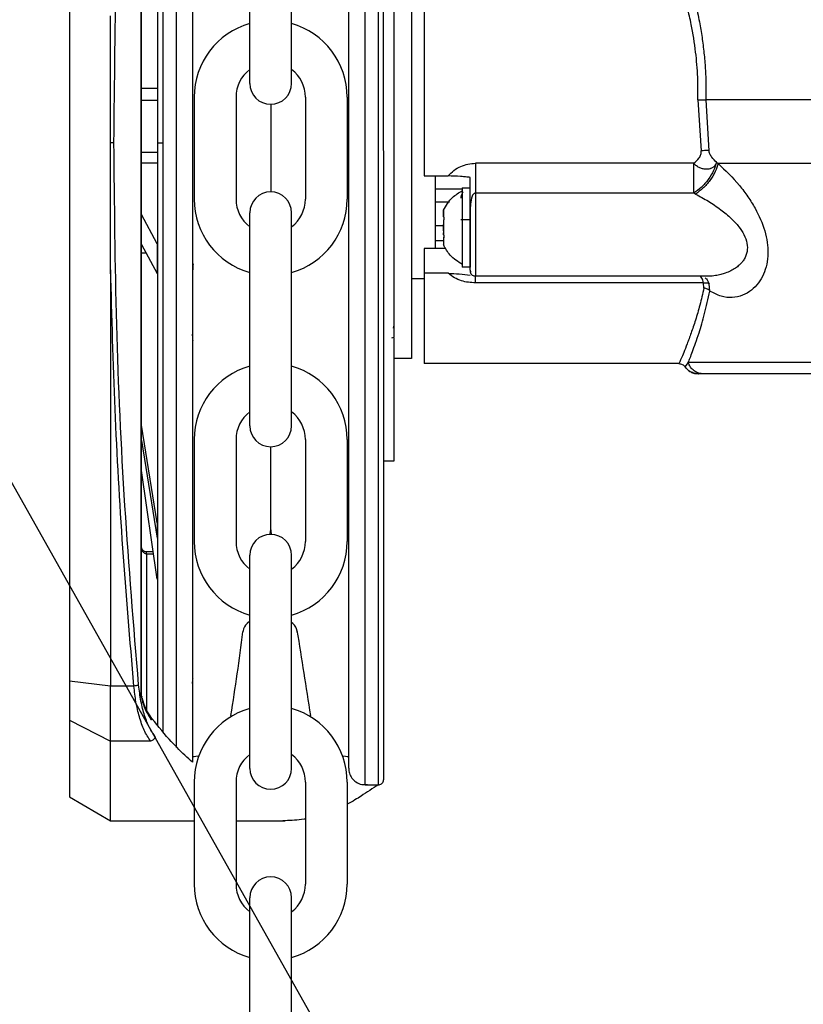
# Model space of a CAD drawing. Header units: inches. Extents: x 170 to 312, y 215 to 248.
# Tile 144 of 256: x 206.99 to 207.177, y 223.181 to 223.417. Entities that reach past the tile are written whole.
import ezdxf

# ---------------------------------------------------------------- set-up
doc = ezdxf.new("R2010")
doc.units = ezdxf.units.IN
doc.header["$LTSCALE"] = 0.25
doc.header["$MEASUREMENT"] = 0
doc.layers.add('ANNOTATIONS', color=1, linetype='Continuous')
doc.layers.add('STANDARD MOTOR RH', color=7, linetype='Continuous')
doc.styles.add('ROMANS', font='Romans', dxfattribs={"height": 0.09375})
doc.styles.get("Standard").update_dxf_attribs({"font": 'romans.shx'})
doc.dimstyles.get("Standard").update_dxf_attribs({"dimscale": 60, "dimtxt": 0.0833, "dimasz": 0.0833, "dimexe": 0.0833, "dimexo": 0.04, "dimgap": 0.09, "dimtad": 0, "dimtih": 1, "dimtoh": 1, "dimdec": 4, "dimzin": 1, "dimdsep": 46, "dimlunit": 4, "dimtxsty": 'Standard', "dimcen": 0.09, "dimclrt": 150, "dimadec": 4, "dimazin": 2, "dimtfac": 1, "dimtdec": 0, "dimtofl": 0, "dimtmove": 0, "dimatfit": 3, "dimfxl": 1, "dimtolj": 1, "dimtzin": 0, "dimlwd": -1, "dimlwe": -1, "dimarcsym": 1})

msp = doc.modelspace()

# ---------------------------------------------------------------- linework, layer by layer
at = {"layer": 'STANDARD MOTOR RH'}
for p, q in [((207.0723695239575, 223.3871812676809), (207.0723672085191, 223.5409729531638)), ((207.0755683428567, 223.3871813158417), (207.0755660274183, 223.5409730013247)), ((207.0270917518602, 223.532079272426), (207.0270939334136, 223.3871805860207)), ((207.0238929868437, 223.5285002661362), (207.0238951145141, 223.3871805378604)), ((207.0187057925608, 223.2552683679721), (207.0187018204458, 223.5190946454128)), ((207.01880359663, 223.2552683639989), (207.0187996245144, 223.5190946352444)), ((207.0015752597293, 223.5161279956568), (207.00157914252, 223.2582346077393)), ((207.044741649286, 223.4014228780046), (207.044741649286, 223.4524590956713)), ((207.054753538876, 223.4014228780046), (207.054753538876, 223.4524590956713)), ((207.0188014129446, 223.4003078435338), (207.0226646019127, 223.4003079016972)), ((207.031433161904, 223.3981262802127), (207.031433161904, 223.37370703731)), ((207.0414450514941, 223.3981262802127), (207.0414450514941, 223.37370703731)), ((207.0580501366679, 223.3981262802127), (207.0580501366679, 223.37370703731)), ((207.068062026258, 223.3981262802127), (207.068062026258, 223.37370703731)), ((207.1520318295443, 223.3975130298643), (207.1527957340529, 223.3852289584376)), ((207.0188014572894, 223.3973624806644), (207.0226646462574, 223.3973625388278)), ((207.049747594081, 223.3964169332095), (207.049747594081, 223.3754163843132)), ((207.1539532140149, 223.3974385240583), (207.1546690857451, 223.3852946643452)), ((207.0226647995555, 223.3871805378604), (207.0238951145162, 223.3871805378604)), ((207.0238951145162, 223.3871805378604), (207.0238972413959, 223.2459148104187)), ((207.0270939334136, 223.3871805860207), (207.027096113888, 223.2423551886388)), ((207.0723718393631, 223.2333942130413), (207.0723695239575, 223.3871812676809)), ((207.0755706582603, 223.2333942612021), (207.0755683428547, 223.3871813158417)), ((207.0226648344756, 223.3848611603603), (207.0188016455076, 223.3848611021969)), ((207.0226648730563, 223.3822986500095), (207.0188016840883, 223.3822985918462)), ((207.1510358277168, 223.3822622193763), (207.0987779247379, 223.3822622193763)), ((207.1564884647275, 223.3825391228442), (207.1568851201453, 223.3822311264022)), ((207.0864747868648, 223.379242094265), (207.0922495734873, 223.3792426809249)), ((207.0955791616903, 223.3763569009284), (207.0975475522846, 223.3763569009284)), ((207.0955791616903, 223.3763569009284), (207.0955791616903, 223.3574095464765)), ((207.089107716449, 223.3761580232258), (207.0955791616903, 223.3761586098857)), ((207.1510357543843, 223.3751143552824), (207.0987779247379, 223.3751137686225)), ((207.1514745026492, 223.3748920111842), (207.1510357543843, 223.3751143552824)), ((207.089107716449, 223.3730616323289), (207.0925509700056, 223.3730616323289)), ((207.0225933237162, 223.3629905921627), (207.0188018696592, 223.3699730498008)), ((207.044741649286, 223.3193742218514), (207.044741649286, 223.3704104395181)), ((207.054753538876, 223.3193742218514), (207.054753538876, 223.3704104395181)), ((207.0911500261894, 223.3694137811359), (207.0911500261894, 223.3711508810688)), ((207.0911500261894, 223.369333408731), (207.0911500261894, 223.3693474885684)), ((207.0911987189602, 223.3692829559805), (207.0911500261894, 223.3692829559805)), ((207.0955791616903, 223.3704627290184), (207.0955021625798, 223.3704627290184)), ((207.0975476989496, 223.3702339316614), (207.0975476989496, 223.3574095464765)), ((207.089107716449, 223.3673868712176), (207.0911500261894, 223.3673868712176)), ((207.0911500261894, 223.3686370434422), (207.0911500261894, 223.3681753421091)), ((207.0911500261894, 223.3661237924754), (207.0911500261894, 223.3676420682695)), ((207.0975476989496, 223.3687291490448), (207.0952592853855, 223.3687291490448)), ((207.0911500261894, 223.3651288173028), (207.0911500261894, 223.3655911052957)), ((207.0911500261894, 223.3646084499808), (207.0911500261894, 223.3626155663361)), ((207.0911500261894, 223.3646084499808), (207.0912132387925, 223.3646084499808)), ((207.0911500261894, 223.3644834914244), (207.0911956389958, 223.3644834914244)), ((207.018801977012, 223.3628427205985), (207.0225934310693, 223.35586026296)), ((207.0225933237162, 223.3629905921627), (207.0225934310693, 223.35586026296)), ((207.0911500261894, 223.3636961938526), (207.089107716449, 223.3636961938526)), ((207.0199342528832, 223.3607574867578), (207.0188020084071, 223.360757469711)), ((207.0916620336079, 223.3618564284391), (207.0864749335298, 223.3618564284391)), ((207.0975476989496, 223.3574095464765), (207.0955791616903, 223.3574095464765)), ((207.0114201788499, 223.35675839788), (207.0114216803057, 223.2570324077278)), ((207.0922495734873, 223.3559282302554), (207.0864749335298, 223.3559282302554)), ((207.0976351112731, 223.3563776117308), (207.0975476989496, 223.3566439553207)), ((207.09770463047, 223.3561652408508), (207.0976351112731, 223.3563776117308)), ((207.1540706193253, 223.3551954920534), (207.0987780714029, 223.3551954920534)), ((207.0864749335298, 223.3545800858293), (207.0834483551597, 223.3545800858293)), ((207.1534098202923, 223.3536343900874), (207.0987780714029, 223.3536338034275)), ((207.1534855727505, 223.3523765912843), (207.1534098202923, 223.3536343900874)), ((207.154916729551, 223.3516649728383), (207.1547170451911, 223.3534067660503)), ((207.0792653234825, 223.3434752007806), (207.0790783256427, 223.3427888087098)), ((207.0787389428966, 223.3404310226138), (207.0792653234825, 223.3406568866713)), ((207.0792608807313, 223.3404304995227), (207.0792604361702, 223.3109029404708)), ((207.0792653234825, 223.3404310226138), (207.0792653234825, 223.3406568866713)), ((207.0834485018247, 223.3355101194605), (207.0792653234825, 223.3355101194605)), ((207.147503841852, 223.3342804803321), (207.0864750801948, 223.3342798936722)), ((207.1497299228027, 223.3345403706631), (207.1489248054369, 223.3335319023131)), ((207.1522668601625, 223.3318552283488), (207.1515521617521, 223.3318839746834)), ((207.1521726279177, 223.3318200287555), (207.1522571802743, 223.3318200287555)), ((207.1528621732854, 223.3318634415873), (207.152189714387, 223.3318194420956)), ((207.1534290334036, 223.3318200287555), (207.1522657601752, 223.3318200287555)), ((207.0225943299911, 223.296154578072), (207.0188026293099, 223.3195173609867)), ((207.0188026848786, 223.3158265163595), (207.0225943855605, 223.292463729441)), ((207.031433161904, 223.3160776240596), (207.031433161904, 223.2916583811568)), ((207.0414450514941, 223.3160776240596), (207.0414450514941, 223.2916583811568)), ((207.0580501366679, 223.3160776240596), (207.0580501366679, 223.2916583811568)), ((207.068062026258, 223.3160776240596), (207.068062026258, 223.2916583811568)), ((207.0792604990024, 223.3150772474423), (207.0792604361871, 223.3109051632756)), ((207.049747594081, 223.2944572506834), (207.049747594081, 223.3143682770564)), ((207.0792604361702, 223.3109029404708), (207.0767998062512, 223.3109029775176)), ((207.0225945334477, 223.2826416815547), (207.0188027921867, 223.3086991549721)), ((207.0225943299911, 223.296154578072), (207.0225943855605, 223.292463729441)), ((207.0216447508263, 223.2891687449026), (207.0200334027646, 223.2891687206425)), ((207.0200334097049, 223.2887077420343), (207.0200334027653, 223.289168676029)), ((207.0200334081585, 223.2887077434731), (207.0217118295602, 223.2887077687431)), ((207.0200334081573, 223.2887077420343), (207.0200339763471, 223.2509684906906)), ((207.044741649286, 223.2373255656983), (207.044741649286, 223.288361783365)), ((207.054753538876, 223.2373255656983), (207.054753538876, 223.288361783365)), ((207.044741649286, 223.2725927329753), (207.0441161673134, 223.2720359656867)), ((207.0431308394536, 223.2702334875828), (207.0430962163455, 223.2700148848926)), ((207.0550837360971, 223.2719993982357), (207.054745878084, 223.2723001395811)), ((207.0561036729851, 223.2699783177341), (207.0560690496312, 223.2701969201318)), ((207.0114216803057, 223.2570324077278), (207.00157914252, 223.2582346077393)), ((207.00157914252, 223.2582346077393), (207.001579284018, 223.248836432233)), ((207.0170020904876, 223.2570326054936), (207.0114216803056, 223.2570324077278)), ((207.0114218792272, 223.2438201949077), (207.0114216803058, 223.2570324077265)), ((207.0188035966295, 223.2552683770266), (207.0187057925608, 223.2552683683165)), ((207.0188525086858, 223.2546011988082), (207.0188035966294, 223.2552683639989)), ((207.0188036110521, 223.2543104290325), (207.0189073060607, 223.2538171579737)), ((207.0189043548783, 223.2542307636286), (207.0188525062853, 223.254601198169)), ((207.001579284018, 223.248836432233), (207.0114218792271, 223.2438201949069)), ((207.001579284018, 223.248836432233), (207.0015795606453, 223.2304635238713)), ((207.020978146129, 223.2438202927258), (207.0114218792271, 223.2438201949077)), ((207.011422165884, 223.2247810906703), (207.0114218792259, 223.2438201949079)), ((207.0314562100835, 223.2401170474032), (207.0310331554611, 223.2401170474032)), ((207.0684347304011, 223.2401082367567), (207.0680389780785, 223.2401170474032)), ((207.031433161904, 223.2340289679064), (207.031433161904, 223.2096097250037)), ((207.0414450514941, 223.2340289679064), (207.0414450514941, 223.2096097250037)), ((207.0580501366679, 223.2340289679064), (207.0580501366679, 223.2096097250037)), ((207.068062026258, 223.2340289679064), (207.068062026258, 223.2096097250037)), ((207.0723718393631, 223.2333942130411), (207.0755706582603, 223.2333942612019)), ((207.0015795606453, 223.2304635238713), (207.011422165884, 223.2247810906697)), ((207.011422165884, 223.2247810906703), (207.031433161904, 223.2247813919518)), ((207.0414450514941, 223.2247815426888), (207.0531188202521, 223.2247817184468)), ((207.044741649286, 223.1552769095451), (207.044741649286, 223.2063131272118)), ((207.054753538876, 223.1552769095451), (207.054753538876, 223.2063131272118))]:
    msp.add_line(p, q, dxfattribs=at)
at = {"layer": 'STANDARD MOTOR RH', "flags": 128}
for points in [[(207.0834477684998, 223.4634629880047), (207.0834477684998, 223.4433898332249), (207.0834479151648, 223.4376910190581), (207.0834479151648, 223.4178355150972), (207.0834480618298, 223.4105961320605), (207.0834480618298, 223.3957671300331), (207.0834482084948, 223.3883775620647), (207.0834482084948, 223.3674983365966), (207.0834483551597, 223.3612826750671), (207.0834483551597, 223.3372348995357), (207.0834485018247, 223.335943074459), (207.0834485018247, 223.3355101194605)], [(207.3268844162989, 223.3974396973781), (207.2933044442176, 223.3974396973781), (207.2849185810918, 223.3974391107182), (207.183034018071, 223.3974391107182), (207.1749303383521, 223.3974385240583), (207.1539532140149, 223.3974385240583)], [(207.3269232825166, 223.3822322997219), (207.3026209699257, 223.3822322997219), (207.2949886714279, 223.382231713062), (207.2221680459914, 223.382231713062), (207.2127701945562, 223.3822311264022), (207.1568851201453, 223.3822311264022)], [(207.089107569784, 223.379050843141), (207.089107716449, 223.377033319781), (207.089107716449, 223.361857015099)], [(207.0987779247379, 223.3751137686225), (207.0987779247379, 223.3658486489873), (207.0987780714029, 223.362562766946), (207.0987780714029, 223.3551954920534)], [(207.0864749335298, 223.3618564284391), (207.0864749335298, 223.3387050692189), (207.0864750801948, 223.3363613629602), (207.0864750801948, 223.3342798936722)], [(207.3244760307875, 223.334540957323), (207.2980470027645, 223.334540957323), (207.2914987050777, 223.3345403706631), (207.2088823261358, 223.3345403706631), (207.2007287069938, 223.3345397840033), (207.1575750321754, 223.3345397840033), (207.1541351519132, 223.3345403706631), (207.1497297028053, 223.3345403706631)], [(207.0402132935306, 223.2500014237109), (207.0401464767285, 223.2496250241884)], [(207.0593438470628, 223.2496280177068), (207.0592819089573, 223.2500014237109)], [(207.0325219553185, 223.2402495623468), (207.0318336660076, 223.2401263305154), (207.0314562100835, 223.2401170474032)], [(207.0680389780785, 223.2401170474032), (207.0676419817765, 223.2401273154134), (207.0669744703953, 223.2402461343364)]]:
    msp.add_lwpolyline(points, dxfattribs=at)
at = {"layer": 'STANDARD MOTOR RH'}
for centre, radius, start, end in [((207.049747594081, 223.3981262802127), 0.01831443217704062, 105.8627163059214, 180), ((207.049747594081, 223.3981262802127), 0.01831443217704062, 7.016709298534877e-15, 74.13728369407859), ((207.049747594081, 223.3981262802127), 0.008302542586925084, 127.0808355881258, 180), ((207.049747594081, 223.3981262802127), 0.008302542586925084, 7.016709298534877e-15, 52.91916441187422), ((207.049747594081, 223.4014228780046), 0.005005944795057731, 180, 7.016709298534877e-15), ((207.049747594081, 223.3704104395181), 0.005005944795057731, 7.016709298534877e-15, 180), ((207.049747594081, 223.37370703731), 0.01831443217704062, 180, 254.1372836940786), ((207.049747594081, 223.37370703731), 0.008302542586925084, 180, 232.9191644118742), ((207.049747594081, 223.37370703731), 0.01831443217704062, 285.8627163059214, 7.016709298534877e-15), ((207.049747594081, 223.37370703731), 0.008302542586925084, 307.0808355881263, 7.016709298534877e-15), ((207.049747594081, 223.3160776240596), 0.01831443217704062, 105.8627163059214, 180), ((207.049747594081, 223.3160776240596), 0.01831443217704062, 7.016709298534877e-15, 74.13728369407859), ((207.049747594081, 223.3160776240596), 0.008302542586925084, 127.0808355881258, 180), ((207.049747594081, 223.3160776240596), 0.008302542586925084, 7.016709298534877e-15, 52.91916441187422), ((207.049747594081, 223.3193742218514), 0.005005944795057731, 180, 7.016709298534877e-15), ((207.0466951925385, 223.2944572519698), 0.003052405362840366, 339.0051765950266, 7.016709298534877e-15), ((207.0528000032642, 223.2944572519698), 0.003052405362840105, 180, 200.9948297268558), ((207.049747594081, 223.2916583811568), 0.01831443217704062, 180, 254.1372836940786), ((207.049747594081, 223.2916583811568), 0.008302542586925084, 180, 232.9191644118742), ((207.049747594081, 223.288361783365), 0.005005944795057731, 7.016709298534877e-15, 180), ((207.049747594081, 223.2916583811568), 0.01831443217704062, 285.8627163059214, 7.016709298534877e-15), ((207.049747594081, 223.2916583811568), 0.008302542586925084, 307.0808355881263, 7.016709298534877e-15), ((207.0461456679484, 223.269755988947), 0.003052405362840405, 131.6736509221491, 171.0000000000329), ((207.0530542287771, 223.269719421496), 0.003052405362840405, 8.999999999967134, 48.32634907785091), ((218.2813450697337, 225.0471679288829), 11.36505649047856, 188.9946829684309, 189.0984230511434), ((206.5378661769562, 223.3325784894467), 0.5090889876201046, 350.6650617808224, 352.94088966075), ((207.049747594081, 223.2340289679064), 0.01831443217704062, 105.8627163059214, 180), ((207.049747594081, 223.2340289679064), 0.01831443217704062, 7.016709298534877e-15, 74.13728369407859), ((207.049747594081, 223.2340289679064), 0.008302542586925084, 127.0808355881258, 180), ((207.049747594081, 223.2340289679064), 0.008302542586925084, 7.016709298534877e-15, 52.91916441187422), ((207.049747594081, 223.2373255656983), 0.005005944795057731, 180, 7.016709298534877e-15), ((207.049747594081, 223.2063131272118), 0.005005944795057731, 7.016709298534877e-15, 180), ((207.049747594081, 223.2096097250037), 0.01831443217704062, 180, 254.1372836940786), ((207.049747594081, 223.2096097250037), 0.008302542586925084, 180, 232.9191644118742), ((207.049747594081, 223.2096097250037), 0.01831443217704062, 285.8627163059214, 7.016709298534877e-15), ((207.049747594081, 223.2096097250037), 0.008302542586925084, 307.0808355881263, 7.016709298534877e-15)]:
    msp.add_arc(centre, radius, start, end, dxfattribs=at)
for points, knots in [([(207.0767986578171, 223.3871813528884), (207.0767985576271, 223.3938359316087), (207.0767983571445, 223.4071519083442), (207.0767980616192, 223.4267806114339), (207.0767977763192, 223.4457301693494), (207.0767975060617, 223.4636806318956), (207.0767972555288, 223.4803210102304), (207.0767970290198, 223.495365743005), (207.076796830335, 223.5085624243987), (207.0767966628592, 223.5196862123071), (207.0767965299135, 223.5285165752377), (207.07679643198, 223.5350213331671), (207.0767963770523, 223.5386700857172), (207.0767963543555, 223.5401768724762), (207.076796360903, 223.5397426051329), (207.0767963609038, 223.5397425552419)], [0, 0, 0, 0, 0.0833060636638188, 0.1666974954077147, 0.2499975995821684, 0.3333024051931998, 0.4166951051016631, 0.4999952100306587, 0.5833002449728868, 0.6666928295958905, 0.7499928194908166, 0.8332978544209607, 0.9166904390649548, 0.999990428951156, 1, 1, 1, 1]), ([(207.0684325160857, 223.3871812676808), (207.0684324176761, 223.3937175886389), (207.0684322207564, 223.4067969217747), (207.0684319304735, 223.4260774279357), (207.0684316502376, 223.4446906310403), (207.0684313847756, 223.4623225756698), (207.0684311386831, 223.4786680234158), (207.0684309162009, 223.4934452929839), (207.0684307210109, 223.5064098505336), (207.0684305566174, 223.5173289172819), (207.0684304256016, 223.5260310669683), (207.0684303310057, 223.5323142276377), (207.0684302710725, 223.5362951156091), (207.0684302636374, 223.5367890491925), (207.0684302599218, 223.5370358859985)], [0, 0, 0, 0, 0.08330446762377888, 0.166694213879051, 0.2499999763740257, 0.3333008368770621, 0.4166943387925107, 0.4999999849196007, 0.5833008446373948, 0.6666942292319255, 0.7499999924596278, 0.8333009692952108, 0.9166943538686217, 1, 1, 1, 1]), ([(207.0310287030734, 223.5358429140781), (207.0310287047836, 223.5357293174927), (207.0310287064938, 223.5356157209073), (207.031028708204, 223.5355021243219), (207.0310287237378, 223.5344703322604), (207.0310287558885, 223.5323347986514), (207.0310288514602, 223.5259868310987), (207.0310289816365, 223.5173404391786), (207.0310291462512, 223.5064066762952), (207.0310293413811, 223.4934461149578), (207.0310295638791, 223.4786677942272), (207.0310298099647, 223.4623228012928), (207.0310300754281, 223.444690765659), (207.0310303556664, 223.4260774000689), (207.0310306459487, 223.4067969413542), (207.0310308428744, 223.3937172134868), (207.0310309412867, 223.3871807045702)], [-0.009409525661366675, -0.009409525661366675, -0.009409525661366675, -0.009409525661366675, 0, 0, 0, 0.08546624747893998, 0.1768922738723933, 0.268313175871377, 0.3598353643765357, 0.4512615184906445, 0.5426821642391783, 0.6342044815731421, 0.7256307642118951, 0.8170515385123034, 0.9085726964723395, 1, 1, 1, 1]), ([(207.0226626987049, 223.5267188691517), (207.0226627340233, 223.5243729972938), (207.0226628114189, 223.5192323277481), (207.0226629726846, 223.5085210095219), (207.0226631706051, 223.4953750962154), (207.0226633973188, 223.4803167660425), (207.0226636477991, 223.4636798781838), (207.0226639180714, 223.445728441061), (207.0226642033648, 223.426779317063), (207.0226644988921, 223.4071504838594), (207.0226646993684, 223.3938349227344), (207.0226647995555, 223.3871805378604)], [0, 0, 0, 0, 0.09501659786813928, 0.2082163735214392, 0.3212904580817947, 0.4343712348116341, 0.5475710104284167, 0.6606452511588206, 0.7737261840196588, 0.886920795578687, 1, 1, 1, 1]), ([(207.0122335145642, 223.3871824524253), (207.01236500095, 223.4017371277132), (207.012627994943, 223.4308488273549), (207.0146046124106, 223.4743153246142), (207.0169551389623, 223.5028161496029), (207.0181306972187, 223.517070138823)], [0, 0, 0, 0, 0.3332416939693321, 0.6665371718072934, 1, 1, 1, 1]), ([(207.0864743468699, 223.4595493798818), (207.0864743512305, 223.4577769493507), (207.0864743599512, 223.454232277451), (207.0864742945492, 223.446474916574), (207.0864745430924, 223.4372491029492), (207.0864744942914, 223.4266837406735), (207.0864744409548, 223.4151885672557), (207.0864747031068, 223.4031639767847), (207.0864745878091, 223.3909630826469), (207.0864747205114, 223.383149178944), (207.0864747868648, 223.379242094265)], [0, 0, 0, 0, 0.1250053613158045, 0.2499973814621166, 0.3750018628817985, 0.5000021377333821, 0.624998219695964, 0.7500007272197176, 0.874996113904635, 1, 1, 1, 1]), ([(207.0792647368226, 223.4554973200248), (207.0792647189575, 223.4515040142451), (207.0792646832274, 223.4435174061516), (207.0792649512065, 223.4295927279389), (207.0792648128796, 223.4148084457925), (207.0792650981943, 223.3994863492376), (207.0792649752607, 223.3841643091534), (207.0792651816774, 223.3693794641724), (207.0792653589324, 223.3554554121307), (207.079265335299, 223.3474685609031), (207.0792653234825, 223.3434752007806)], [0, 0, 0, 0, 0.124998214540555, 0.2499963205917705, 0.3749989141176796, 0.4999955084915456, 0.6249968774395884, 0.7499994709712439, 0.8750017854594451, 1, 1, 1, 1]), ([(207.1433878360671, 223.4436344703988), (207.144109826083, 223.4420000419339), (207.145502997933, 223.4388462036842), (207.1474372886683, 223.4338768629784), (207.1490583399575, 223.4291894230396), (207.150398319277, 223.4247455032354), (207.1514985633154, 223.4204888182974), (207.1523730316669, 223.4163796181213), (207.1530383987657, 223.4124455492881), (207.1535154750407, 223.4087065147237), (207.1538306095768, 223.4049576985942), (207.1539953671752, 223.4011983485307), (207.1539672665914, 223.3986919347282), (207.1539532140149, 223.3974385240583)], [0, 0, 0, 0, 0.1290318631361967, 0.2489834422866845, 0.3596689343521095, 0.4517581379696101, 0.5420012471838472, 0.6309113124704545, 0.7060594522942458, 0.7802100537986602, 0.8536768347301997, 0.926826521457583, 1, 1, 1, 1]), ([(207.1520318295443, 223.3975130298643), (207.1520409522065, 223.3993122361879), (207.152060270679, 223.4031222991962), (207.1515371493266, 223.4091826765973), (207.1506488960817, 223.4147248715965), (207.1495444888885, 223.4196090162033), (207.1484262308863, 223.4237167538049), (207.1470565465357, 223.4280151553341), (207.1454404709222, 223.4324196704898), (207.1434672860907, 223.4372256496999), (207.1420267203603, 223.440305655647), (207.1412207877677, 223.4420287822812)], [0, 0, 0, 0, 0.1082425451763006, 0.2292182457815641, 0.3670312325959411, 0.4518303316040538, 0.5421950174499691, 0.6382021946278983, 0.746058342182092, 0.8579309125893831, 1, 1, 1, 1]), ([(207.0113686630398, 223.3871787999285), (207.0113687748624, 223.3879990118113), (207.0113693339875, 223.3921001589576), (207.0113791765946, 223.3992232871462), (207.0114065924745, 223.4085469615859), (207.0114150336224, 223.4145862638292), (207.0114192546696, 223.4176062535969)], [0, 0, 0, 0, 0.08083862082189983, 0.4042017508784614, 0.7020674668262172, 0.9999999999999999, 0.9999999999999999, 0.9999999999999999, 0.9999999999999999]), ([(207.1520318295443, 223.3975130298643), (207.1522133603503, 223.3975083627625), (207.1525811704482, 223.3974989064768), (207.1531054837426, 223.3974805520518), (207.1535834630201, 223.3974599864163), (207.1538309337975, 223.397445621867), (207.1539532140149, 223.3974385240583)], [0, 0, 0, 0, 0.2467304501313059, 0.4999148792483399, 0.7528980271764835, 0.9999999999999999, 0.9999999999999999, 0.9999999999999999, 0.9999999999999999]), ([(207.0122334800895, 223.3871788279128), (207.012191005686, 223.3871788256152), (207.012104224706, 223.3871788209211), (207.0119002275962, 223.3871788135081), (207.0116529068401, 223.3871788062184), (207.0114629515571, 223.387178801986), (207.0113686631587, 223.3871787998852)], [0, 0, 0, 0, 0.2412812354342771, 0.4929703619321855, 0.7483249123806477, 1, 1, 1, 1]), ([(207.0114201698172, 223.3567604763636), (207.0114197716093, 223.3575797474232), (207.0114177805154, 223.3616762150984), (207.0113851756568, 223.3718134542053), (207.0113751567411, 223.3811366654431), (207.0113686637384, 223.3871787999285)], [0, 0, 0, 0, 0.08086409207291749, 0.4043315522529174, 1, 1, 1, 1]), ([(207.0181346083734, 223.2572928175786), (207.0169585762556, 223.2715471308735), (207.0146071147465, 223.3000484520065), (207.0126292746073, 223.3435156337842), (207.0123654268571, 223.3726276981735), (207.0122335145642, 223.3871824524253)], [0, 0, 0, 0, 0.3334667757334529, 0.6667626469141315, 0.9999999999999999, 0.9999999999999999, 0.9999999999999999, 0.9999999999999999]), ([(207.0226647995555, 223.3871805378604), (207.0226648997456, 223.3805259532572), (207.0226651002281, 223.3672099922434), (207.0226653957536, 223.3475813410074), (207.022665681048, 223.328632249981), (207.0226659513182, 223.3106810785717), (207.0226662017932, 223.2940447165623), (207.0226664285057, 223.2789866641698), (207.0226666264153, 223.2658417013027), (207.0226667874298, 223.2551472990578), (207.022666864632, 223.2500196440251), (207.0226668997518, 223.2476870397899)], [0, 0, 0, 0, 0.1131436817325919, 0.2264028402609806, 0.3395379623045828, 0.4526797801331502, 0.5659406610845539, 0.6790759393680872, 0.7922177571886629, 0.9054784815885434, 1, 1, 1, 1]), ([(207.0310309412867, 223.3871807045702), (207.031031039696, 223.3806444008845), (207.0310312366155, 223.3675650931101), (207.0310315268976, 223.3482846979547), (207.0310318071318, 223.329671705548), (207.0310320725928, 223.3120399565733), (207.0310323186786, 223.2956951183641), (207.0310325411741, 223.2809171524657), (207.0310327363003, 223.2679570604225), (207.0310329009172, 223.2570233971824), (207.0310330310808, 223.2483781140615), (207.0310331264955, 223.2420408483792), (207.0310331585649, 223.2399109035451), (207.031033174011, 223.2388850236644), (207.0310331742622, 223.2388683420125), (207.0310331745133, 223.2388516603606), (207.0310331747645, 223.2388349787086)], [0, 0, 0, 0, 0.09147262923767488, 0.1830390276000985, 0.2745133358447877, 0.3659820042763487, 0.4575523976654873, 0.549026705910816, 0.6404955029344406, 0.7320658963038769, 0.8235400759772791, 0.9150087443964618, 1, 1, 1, 1.001382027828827, 1.001382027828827, 1.001382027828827, 1.001382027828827]), ([(207.0684347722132, 223.2373313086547), (207.0684347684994, 223.2375779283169), (207.0684347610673, 223.2380714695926), (207.0684347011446, 223.2420513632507), (207.0684346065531, 223.2483339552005), (207.0684344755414, 223.2570355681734), (207.0684343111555, 223.2679538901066), (207.0684341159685, 223.2809180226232), (207.0684338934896, 223.295694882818), (207.0684336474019, 223.3120398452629), (207.0684333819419, 223.3296715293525), (207.0684331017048, 223.3482847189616), (207.0684328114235, 223.3675650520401), (207.0684326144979, 223.3806447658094), (207.0684325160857, 223.3871812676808)], [0, 0, 0, 0, 0.08329208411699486, 0.1666861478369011, 0.2499928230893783, 0.3332944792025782, 0.4166886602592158, 0.4999952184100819, 0.5832968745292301, 0.6666910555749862, 0.7499976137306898, 0.8332992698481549, 0.9166923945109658, 1, 1, 1, 1]), ([(207.0768009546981, 223.2346245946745), (207.0768009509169, 223.2348756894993), (207.0768009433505, 223.2353781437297), (207.0768008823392, 223.2394303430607), (207.0768007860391, 223.2458264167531), (207.0768006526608, 223.2546852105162), (207.0768004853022, 223.2658009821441), (207.0768002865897, 223.278999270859), (207.076800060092, 223.294043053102), (207.076799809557, 223.3106834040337), (207.0767995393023, 223.3286335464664), (207.0767992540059, 223.347582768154), (207.0767989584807, 223.3672114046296), (207.076798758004, 223.380526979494), (207.0767986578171, 223.3871813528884)], [0, 0, 0, 0, 0.08330560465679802, 0.1666989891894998, 0.2500000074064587, 0.3333056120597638, 0.416698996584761, 0.5000000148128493, 0.5833056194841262, 0.6666990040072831, 0.7500000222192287, 0.8333056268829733, 0.9166955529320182, 1, 1, 1, 1]), ([(207.1510359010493, 223.3822622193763), (207.1515125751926, 223.3826628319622), (207.1522338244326, 223.3832689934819), (207.1527210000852, 223.3842380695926), (207.152831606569, 223.3848195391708), (207.1528075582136, 223.3850940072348), (207.1527957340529, 223.3852289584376)], [0, 0, 0, 0, 0.5093131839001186, 0.7706349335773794, 0.8872251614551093, 1, 1, 1, 1]), ([(207.1546690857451, 223.3852946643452), (207.1545483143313, 223.3853060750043), (207.1543036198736, 223.3853291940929), (207.1538385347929, 223.3853264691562), (207.1533288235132, 223.3852950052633), (207.1529720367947, 223.3852508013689), (207.1527957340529, 223.3852289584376)], [0, 0, 0, 0, 0.2464853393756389, 0.4994029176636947, 0.7526347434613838, 1, 1, 1, 1]), ([(207.1564884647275, 223.3825391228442), (207.1560880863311, 223.3828992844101), (207.1554855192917, 223.3834413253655), (207.154950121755, 223.3843499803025), (207.1547433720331, 223.3849006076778), (207.1546935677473, 223.3851647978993), (207.1546690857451, 223.3852946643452)], [0, 0, 0, 0, 0.5138927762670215, 0.773405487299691, 0.8886142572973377, 0.9999999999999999, 0.9999999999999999, 0.9999999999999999, 0.9999999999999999]), ([(207.0922495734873, 223.3792426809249), (207.092688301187, 223.3797012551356), (207.0935632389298, 223.3806157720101), (207.0952120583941, 223.381551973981), (207.0969685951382, 223.3821559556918), (207.0981743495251, 223.3822267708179), (207.0987779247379, 223.3822622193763)], [0, 0, 0, 0, 0.2597503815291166, 0.5180101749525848, 0.7587260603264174, 1, 1, 1, 1]), ([(207.0987779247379, 223.3822622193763), (207.0987779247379, 223.3816267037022), (207.0987779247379, 223.3803557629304), (207.0987779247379, 223.378417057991), (207.0987779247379, 223.3765916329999), (207.0987779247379, 223.3756064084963), (207.0987779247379, 223.3751137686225)], [0, 0, 0, 0, 0.2500044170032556, 0.4999732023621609, 0.749972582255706, 1, 1, 1, 1]), ([(207.1510359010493, 223.3751143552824), (207.1510359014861, 223.3756070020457), (207.1510359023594, 223.3765921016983), (207.1510358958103, 223.3784173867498), (207.1510359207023, 223.3803559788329), (207.1510358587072, 223.3816269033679), (207.1510358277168, 223.3822622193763)], [0, 0, 0, 0, 0.250044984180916, 0.4999915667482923, 0.7500533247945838, 1, 1, 1, 1]), ([(207.1564804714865, 223.3825461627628), (207.1562917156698, 223.3818855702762), (207.1559028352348, 223.3805245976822), (207.1545915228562, 223.3783767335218), (207.1529052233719, 223.3764326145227), (207.1516467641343, 223.3755451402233), (207.1510359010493, 223.3751143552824)], [0, 0, 0, 0, 0.24268176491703, 0.4999803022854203, 0.7572876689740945, 1, 1, 1, 1]), ([(207.1564884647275, 223.3825391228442), (207.1564646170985, 223.3824506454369), (207.1564003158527, 223.3822120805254), (207.1561758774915, 223.3817824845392), (207.1557582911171, 223.3813289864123), (207.1553150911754, 223.3810782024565), (207.1548268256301, 223.3808976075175), (207.1542352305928, 223.3807884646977), (207.1533541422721, 223.3808606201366), (207.1524885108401, 223.3811577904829), (207.1516913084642, 223.3816064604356), (207.1512551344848, 223.3820428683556), (207.1510359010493, 223.3822622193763)], [0, 0, 0, 0, 0.04654761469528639, 0.1255080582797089, 0.2503904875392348, 0.3617497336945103, 0.3752916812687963, 0.5003410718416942, 0.6380593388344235, 0.750408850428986, 0.8745483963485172, 1, 1, 1, 1]), ([(207.1568851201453, 223.3822311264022), (207.1566905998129, 223.3815843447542), (207.1562903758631, 223.3802535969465), (207.1549826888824, 223.3781436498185), (207.1533161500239, 223.3762219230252), (207.152076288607, 223.3753265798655), (207.1514745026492, 223.3748920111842)], [0, 0, 0, 0, 0.2433159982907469, 0.5006206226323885, 0.7576184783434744, 1, 1, 1, 1]), ([(207.1568851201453, 223.3822311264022), (207.1586264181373, 223.3805685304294), (207.1611251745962, 223.3781827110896), (207.1640103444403, 223.374336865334), (207.16623260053, 223.3707967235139), (207.1678979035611, 223.3670351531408), (207.1687144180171, 223.3633330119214), (207.1688821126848, 223.3606018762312), (207.1685804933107, 223.3579957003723), (207.167784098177, 223.3555889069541), (207.1665352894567, 223.3534821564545), (207.164833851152, 223.351740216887), (207.1627062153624, 223.3504981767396), (207.1602322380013, 223.3499660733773), (207.1575699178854, 223.3502372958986), (207.155801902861, 223.3511886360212), (207.1549166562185, 223.3516649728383)], [0, 0, 0, 0, 0.1391143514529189, 0.1996286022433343, 0.2565761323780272, 0.3588567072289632, 0.4090681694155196, 0.4578746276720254, 0.510806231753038, 0.5649479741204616, 0.6229403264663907, 0.6865974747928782, 0.7576487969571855, 0.8354375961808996, 0.9176034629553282, 1, 1, 1, 1]), ([(207.0975475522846, 223.3789053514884), (207.0971735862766, 223.3789355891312), (207.0964290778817, 223.3789957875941), (207.0956445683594, 223.3790704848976), (207.0942652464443, 223.3791895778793), (207.0932341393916, 223.379216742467), (207.0922495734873, 223.3792426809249)], [0, 0, 0, 0, 0.2125853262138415, 0.4232244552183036, 0.4492584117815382, 1, 1, 1, 1]), ([(207.0975476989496, 223.3701629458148), (207.0975477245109, 223.3713635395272), (207.0975477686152, 223.3734350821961), (207.0975475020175, 223.3760959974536), (207.0975475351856, 223.3779493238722), (207.0975475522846, 223.3789047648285)], [0, 0, 0, 0, 0.4004220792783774, 0.6909010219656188, 1, 1, 1, 1]), ([(207.0910947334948, 223.3710576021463), (207.0917424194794, 223.3721461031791), (207.0928989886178, 223.374089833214), (207.0948401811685, 223.3752286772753), (207.0956942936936, 223.3757297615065)], [0, 0, 0, 0, 0.5600062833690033, 1, 1, 1, 1]), ([(207.0958537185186, 223.3754411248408), (207.0958010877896, 223.3753717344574), (207.0956044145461, 223.3751124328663), (207.0954044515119, 223.374684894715), (207.0952774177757, 223.3742261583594), (207.0952651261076, 223.3740153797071), (207.0952592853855, 223.3739152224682)], [0, 0, 0, 0, 0.1680507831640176, 0.6279809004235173, 0.8232249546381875, 1, 1, 1, 1]), ([(207.0987779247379, 223.3751137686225), (207.0987312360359, 223.3751097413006), (207.0986346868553, 223.3751014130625), (207.098437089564, 223.3750132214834), (207.0980712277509, 223.3746546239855), (207.0975128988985, 223.3730471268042), (207.0975323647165, 223.3714338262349), (207.0975476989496, 223.3701629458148)], [0, 0, 0, 0, 0.02484032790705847, 0.05136817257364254, 0.1148328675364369, 0.3027080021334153, 1, 1, 1, 1]), ([(207.1514745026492, 223.3748920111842), (207.1524983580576, 223.3743415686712), (207.1545427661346, 223.3732424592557), (207.1574300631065, 223.37128703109), (207.1599025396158, 223.3692457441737), (207.1617833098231, 223.3672219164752), (207.1631261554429, 223.3652178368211), (207.1639035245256, 223.3631260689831), (207.1639181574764, 223.3610271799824), (207.1633191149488, 223.3595520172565), (207.162594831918, 223.3585431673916), (207.1618897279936, 223.3578102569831), (207.1609884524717, 223.3571089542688), (207.1598717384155, 223.3564571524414), (207.158693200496, 223.3559596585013), (207.1574572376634, 223.3555865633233), (207.1561617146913, 223.3553259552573), (207.1549203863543, 223.3551949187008), (207.1541103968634, 223.3552026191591), (207.1538110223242, 223.3552054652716)], [0, 0, 0, 0, 0.1027754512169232, 0.2052193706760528, 0.2967677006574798, 0.3700383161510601, 0.4316755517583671, 0.4935504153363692, 0.5537972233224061, 0.6158798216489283, 0.6472448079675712, 0.6815443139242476, 0.7225222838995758, 0.7690680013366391, 0.8213040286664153, 0.8621826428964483, 0.9107440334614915, 0.967010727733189, 1, 1, 1, 1]), ([(207.0911500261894, 223.3711508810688), (207.0911500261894, 223.3710541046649), (207.0911500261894, 223.3708605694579), (207.0911500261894, 223.3701435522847), (207.0911500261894, 223.369583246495), (207.0911500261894, 223.3693967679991)], [0, 0, 0, 0, 0.4002299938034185, 0.8003871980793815, 1, 1, 1, 1]), ([(207.0911500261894, 223.3693967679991), (207.0911677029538, 223.3693664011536), (207.0912031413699, 223.3693055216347), (207.0912227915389, 223.3691397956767), (207.0912136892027, 223.3689413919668), (207.0911841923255, 223.3687675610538), (207.091158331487, 223.3686687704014), (207.0911500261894, 223.3686370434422)], [0, 0, 0, 0, 0.2291828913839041, 0.4594663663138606, 0.6794001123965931, 0.8970382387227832, 0.9999999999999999, 0.9999999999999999, 0.9999999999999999, 0.9999999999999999]), ([(207.0912167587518, 223.3713081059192), (207.0912172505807, 223.3713092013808), (207.0912189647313, 223.3713130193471), (207.0912187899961, 223.3713125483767), (207.0912186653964, 223.3713122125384)], [0, 0, 0, 0, 0.2869228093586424, 0.9999999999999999, 0.9999999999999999, 0.9999999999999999, 0.9999999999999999]), ([(207.0975476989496, 223.3566439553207), (207.0975476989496, 223.356836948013), (207.0975476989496, 223.3572228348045), (207.0975476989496, 223.3583508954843), (207.0975476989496, 223.359822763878), (207.0975476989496, 223.3616155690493), (207.0975476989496, 223.363639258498), (207.0975476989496, 223.3658045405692), (207.0975476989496, 223.3680275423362), (207.0975476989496, 223.369450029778), (207.0975476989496, 223.3701611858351)], [0, 0, 0, 0, 0.1250352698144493, 0.2500066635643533, 0.3750319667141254, 0.5000101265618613, 0.6249960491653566, 0.7499936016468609, 0.8750122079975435, 1, 1, 1, 1]), ([(207.0911500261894, 223.3686370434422), (207.0911500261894, 223.3681782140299), (207.0911500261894, 223.3672604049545), (207.0911500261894, 223.3660236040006), (207.0911500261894, 223.3653522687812), (207.0911500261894, 223.3651288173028)], [0, 0, 0, 0, 0.4000966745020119, 0.8003243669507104, 1, 1, 1, 1]), ([(207.0959227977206, 223.3687291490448), (207.0958336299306, 223.3687036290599), (207.0957003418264, 223.3686654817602), (207.0956092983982, 223.3685480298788), (207.0955791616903, 223.3685091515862)], [0, 0, 0, 0, 0.6689853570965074, 1, 1, 1, 1]), ([(207.0911500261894, 223.3651288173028), (207.0911676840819, 223.3650570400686), (207.091203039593, 223.3649133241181), (207.0912230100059, 223.3647007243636), (207.0912138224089, 223.3645237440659), (207.0911842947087, 223.3644185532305), (207.0911583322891, 223.3643815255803), (207.0911500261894, 223.3643696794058)], [0, 0, 0, 0, 0.2290631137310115, 0.458641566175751, 0.6789921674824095, 0.8973006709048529, 1, 1, 1, 1]), ([(207.0956944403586, 223.3580366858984), (207.0946163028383, 223.3587014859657), (207.0926911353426, 223.3598885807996), (207.0915825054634, 223.3618471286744), (207.0910947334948, 223.3627088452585)], [0, 0, 0, 0, 0.5600227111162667, 1, 1, 1, 1]), ([(207.0911500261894, 223.3643696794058), (207.0911500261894, 223.3640077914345), (207.0911500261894, 223.3632840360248), (207.0911500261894, 223.3627625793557), (207.0911500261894, 223.3626522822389), (207.0911500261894, 223.3626155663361)], [0, 0, 0, 0, 0.4001761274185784, 0.8003295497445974, 0.9999999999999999, 0.9999999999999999, 0.9999999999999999, 0.9999999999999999]), ([(207.0911500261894, 223.3626155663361), (207.0911676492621, 223.3625738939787), (207.0912029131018, 223.3624905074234), (207.0912180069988, 223.3624561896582), (207.0912185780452, 223.3624544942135), (207.0912186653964, 223.3624542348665)], [0, 0, 0, 0, 0.4583420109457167, 0.917144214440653, 1, 1, 1, 1]), ([(207.0311601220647, 223.3581562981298), (207.0311158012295, 223.3576038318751), (207.0310539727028, 223.3568331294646), (207.0310363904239, 223.3561324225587), (207.0310314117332, 223.3559340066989)], [0, 0, 0, 0, 0.7168347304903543, 1, 1, 1, 1]), ([(207.0170020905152, 223.2570326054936), (207.0160732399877, 223.2680297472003), (207.0142191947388, 223.2899807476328), (207.0123552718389, 223.323301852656), (207.0117315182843, 223.3456217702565), (207.011420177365, 223.3567625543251)], [0, 0, 0, 0, 0.3345923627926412, 0.6678678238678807, 1, 1, 1, 1]), ([(207.0922495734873, 223.3559282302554), (207.0931355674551, 223.3558880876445), (207.0949197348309, 223.3558072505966), (207.0966677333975, 223.3555962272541), (207.0975476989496, 223.355489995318)], [0, 0, 0, 0, 0.4965867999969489, 1, 1, 1, 1]), ([(207.0987780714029, 223.3536338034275), (207.0982070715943, 223.3536571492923), (207.0970648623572, 223.3537038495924), (207.0953512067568, 223.3541155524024), (207.0936542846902, 223.3548054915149), (207.092729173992, 223.3555449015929), (207.0922495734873, 223.3559282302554)], [0, 0, 0, 0, 0.2283352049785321, 0.4567542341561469, 0.7183678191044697, 1, 1, 1, 1]), ([(207.0975476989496, 223.3566439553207), (207.0975476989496, 223.3564324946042), (207.0975476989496, 223.3560970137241), (207.0975476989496, 223.3561031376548), (207.0975476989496, 223.3561054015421)], [0, 0, 0, 0, 0.6303212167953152, 1, 1, 1, 1]), ([(207.0987845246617, 223.3552066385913), (207.0987489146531, 223.3552030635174), (207.0985745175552, 223.3551855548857), (207.0982548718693, 223.3552905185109), (207.0978886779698, 223.3555345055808), (207.0976366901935, 223.3559028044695), (207.0975529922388, 223.3562196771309), (207.0975485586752, 223.3563922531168), (207.0975476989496, 223.3564257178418)], [0, 0, 0, 0, 0.05545059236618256, 0.2715647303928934, 0.5017375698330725, 0.7317853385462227, 0.9479896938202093, 1, 1, 1, 1]), ([(207.0987780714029, 223.3536338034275), (207.0987780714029, 223.3540761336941), (207.0987780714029, 223.3547426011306), (207.0987780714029, 223.3550815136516), (207.0987780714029, 223.3551954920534)], [0, 0, 0, 0, 0.6636937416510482, 1, 1, 1, 1]), ([(207.1534098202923, 223.3536343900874), (207.1532802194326, 223.354055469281), (207.1530726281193, 223.3547299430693), (207.1527459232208, 223.3550683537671), (207.1526231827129, 223.3551954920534)], [0, 0, 0, 0, 0.6243077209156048, 1, 1, 1, 1]), ([(207.1534098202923, 223.3536343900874), (207.1535323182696, 223.3536499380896), (207.1537812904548, 223.3536815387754), (207.1541370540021, 223.3536505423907), (207.1544637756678, 223.3535643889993), (207.154633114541, 223.3534590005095), (207.1547170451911, 223.3534067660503)], [0, 0, 0, 0, 0.2445408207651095, 0.49701932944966, 0.7507040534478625, 1, 1, 1, 1]), ([(207.1538128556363, 223.3548106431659), (207.1539112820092, 223.3547314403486), (207.1543004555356, 223.3544182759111), (207.1545387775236, 223.3538393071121), (207.1547168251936, 223.3534067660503)], [0, 0, 0, 0, 0.2529112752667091, 1, 1, 1, 1]), ([(207.1534855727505, 223.3523765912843), (207.1531632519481, 223.3509917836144), (207.1525183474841, 223.3482210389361), (207.1514457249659, 223.3446463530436), (207.1503974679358, 223.3415303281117), (207.1494311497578, 223.3389346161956), (207.1486087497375, 223.3368764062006), (207.1479851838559, 223.3353893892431), (207.1475809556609, 223.3344538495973), (207.1475293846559, 223.3343379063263), (207.147503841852, 223.3342804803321)], [0, 0, 0, 0, 0.1247332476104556, 0.2495682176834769, 0.3745140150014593, 0.4995224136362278, 0.6245990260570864, 0.7497118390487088, 0.8760338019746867, 1, 1, 1, 1]), ([(207.1497297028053, 223.3345403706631), (207.1498719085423, 223.334899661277), (207.1501566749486, 223.3356191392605), (207.1507488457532, 223.3371807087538), (207.1514639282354, 223.3391515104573), (207.1524442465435, 223.3420801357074), (207.1536695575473, 223.3460713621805), (207.1545010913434, 223.3498010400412), (207.1549166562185, 223.3516649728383)], [0, 0, 0, 0, 0.1266017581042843, 0.2535195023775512, 0.3992195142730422, 0.544867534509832, 0.7725443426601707, 0.9999999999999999, 0.9999999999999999, 0.9999999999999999, 0.9999999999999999]), ([(207.154916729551, 223.3516649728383), (207.154832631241, 223.351754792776), (207.1546616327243, 223.3519374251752), (207.154307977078, 223.3521531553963), (207.1539081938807, 223.3523125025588), (207.1536249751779, 223.3523554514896), (207.1534855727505, 223.3523765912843)], [0, 0, 0, 0, 0.2458823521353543, 0.4999567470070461, 0.7538748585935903, 1, 1, 1, 1]), ([(207.0792653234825, 223.3434752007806), (207.0792653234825, 223.3429019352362), (207.0792653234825, 223.3420982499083), (207.0792653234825, 223.3411528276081), (207.0792653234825, 223.3408155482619), (207.0792653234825, 223.3406568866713)], [0, 0, 0, 0, 0.5685120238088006, 0.7970211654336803, 1, 1, 1, 1]), ([(207.0311622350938, 223.3397942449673), (207.0311175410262, 223.3402292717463), (207.0310548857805, 223.3408391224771), (207.0310368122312, 223.341244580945), (207.0310316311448, 223.3413608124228)], [0, 0, 0, 0, 0.7133332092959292, 1, 1, 1, 1]), ([(207.147503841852, 223.3342804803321), (207.1476377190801, 223.334271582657), (207.1479118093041, 223.3342533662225), (207.1483037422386, 223.3341004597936), (207.1486605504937, 223.3338643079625), (207.148837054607, 223.3336418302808), (207.1489247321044, 223.3335313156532)], [0, 0, 0, 0, 0.2402135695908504, 0.4917952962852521, 0.7475519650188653, 1, 1, 1, 1]), ([(207.1534288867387, 223.3318200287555), (207.1530315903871, 223.331855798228), (207.1522166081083, 223.331929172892), (207.1511072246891, 223.3325221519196), (207.1502068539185, 223.3334067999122), (207.1498860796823, 223.3341688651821), (207.1497297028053, 223.3345403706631)], [0, 0, 0, 0, 0.2437327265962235, 0.499974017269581, 0.756238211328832, 1, 1, 1, 1]), ([(207.1521237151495, 223.3318206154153), (207.1518037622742, 223.3318523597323), (207.1511599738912, 223.3319162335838), (207.1502666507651, 223.3322982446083), (207.1494874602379, 223.3328470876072), (207.1491090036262, 223.3333326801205), (207.1489235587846, 223.3335706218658)], [0, 0, 0, 0, 0.252132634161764, 0.5073249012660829, 0.7585877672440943, 0.9999999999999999, 0.9999999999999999, 0.9999999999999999, 0.9999999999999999]), ([(207.1489248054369, 223.3335313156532), (207.1491141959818, 223.3332908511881), (207.1495022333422, 223.3327981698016), (207.1502958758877, 223.3322609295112), (207.1510496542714, 223.3319351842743), (207.1515367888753, 223.3318923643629), (207.1516989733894, 223.3318781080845)], [0, 0, 0, 0, 0.2739624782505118, 0.5613145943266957, 0.8539459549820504, 1, 1, 1, 1]), ([(207.3207317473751, 223.3318206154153), (207.3204488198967, 223.3318206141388), (207.3198829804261, 223.3318206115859), (207.315357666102, 223.331820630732), (207.3083048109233, 223.3318205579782), (207.2987059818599, 223.3318208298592), (207.2869623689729, 223.3318198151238), (207.2734657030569, 223.3318200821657), (207.2586886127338, 223.3318200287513), (207.2431425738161, 223.3318199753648), (207.2273689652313, 223.3318202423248), (207.2119148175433, 223.331819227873), (207.1973165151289, 223.3318194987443), (207.1840856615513, 223.3318194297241), (207.1726626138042, 223.3318194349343), (207.1635151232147, 223.3318194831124), (207.1566979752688, 223.3318192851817), (207.1545185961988, 223.3318197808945), (207.1534288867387, 223.3318200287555)], [0, 0, 0, 0, 0.06250268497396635, 0.1250019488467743, 0.1874992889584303, 0.2500011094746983, 0.3124990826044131, 0.3749994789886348, 0.4375002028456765, 0.4999993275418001, 0.5624992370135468, 0.6249984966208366, 0.687498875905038, 0.749998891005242, 0.81249756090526, 0.8749963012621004, 0.9374970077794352, 1, 1, 1, 1]), ([(207.020045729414, 223.2891687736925), (207.0198793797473, 223.2891841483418), (207.0195440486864, 223.2892151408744), (207.0191193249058, 223.2895400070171), (207.0188529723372, 223.2899603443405), (207.0188179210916, 223.2902764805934), (207.0188030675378, 223.290410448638)], [0, 0, 0, 0, 0.2549111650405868, 0.5138551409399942, 0.7939879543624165, 1, 1, 1, 1]), ([(207.0200333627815, 223.2887077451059), (207.019945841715, 223.2887154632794), (207.0197684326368, 223.2887311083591), (207.0195210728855, 223.2888517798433), (207.019303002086, 223.28903013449), (207.0190577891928, 223.2893423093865), (207.0188475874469, 223.2898252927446), (207.018818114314, 223.2902436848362), (207.0188030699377, 223.2904572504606)], [0, 0, 0, 0, 0.1108229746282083, 0.2246430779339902, 0.3433247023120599, 0.4673421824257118, 0.7281081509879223, 1, 1, 1, 1]), ([(207.0310328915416, 223.2576465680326), (207.0310585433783, 223.2580400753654), (207.031094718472, 223.2585950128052), (207.0311465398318, 223.2589293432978), (207.0311616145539, 223.2590265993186)], [0, 0, 0, 0, 0.7091021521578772, 1, 1, 1, 1]), ([(207.020978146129, 223.2438202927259), (207.0204494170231, 223.2446481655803), (207.0194447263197, 223.2462212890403), (207.0182798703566, 223.2495382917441), (207.0174369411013, 223.2531235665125), (207.0171450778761, 223.2557472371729), (207.0170020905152, 223.2570326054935)], [0, 0, 0, 0, 0.2810912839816, 0.5341294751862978, 0.771764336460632, 1, 1, 1, 1]), ([(207.0181346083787, 223.2572928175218), (207.01808203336, 223.2572663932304), (207.0179736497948, 223.2572119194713), (207.0177006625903, 223.2571360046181), (207.0173676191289, 223.25707122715), (207.0171227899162, 223.2570452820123), (207.0170021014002, 223.2570324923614)], [0, 0, 0, 0, 0.2386369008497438, 0.4919507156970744, 0.7495571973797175, 1, 1, 1, 1]), ([(207.0221106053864, 223.2449064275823), (207.0216390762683, 223.2455861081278), (207.0206964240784, 223.246944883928), (207.0195360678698, 223.2498772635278), (207.0186144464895, 223.2533288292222), (207.0182945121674, 223.2559718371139), (207.0181346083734, 223.2572928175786)], [0, 0, 0, 0, 0.2503251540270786, 0.5004347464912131, 0.7503163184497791, 0.9999999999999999, 0.9999999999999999, 0.9999999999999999, 0.9999999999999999]), ([(207.018803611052, 223.2543104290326), (207.0187749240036, 223.2544815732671), (207.0187234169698, 223.2547888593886), (207.0187112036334, 223.2551211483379), (207.0187057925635, 223.2552683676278)], [0, 0, 0, 0, 0.5569539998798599, 1, 1, 1, 1]), ([(207.0188525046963, 223.2546012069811), (207.0188712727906, 223.2545563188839), (207.0189089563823, 223.2544661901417), (207.0188388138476, 223.254362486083), (207.0188036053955, 223.2543104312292)], [0, 0, 0, 0, 0.4980441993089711, 1, 1, 1, 1]), ([(207.0189043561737, 223.2542307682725), (207.0189388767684, 223.2541719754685), (207.0189921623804, 223.2540812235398), (207.0189714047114, 223.2539355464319), (207.0189289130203, 223.2538570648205), (207.0189073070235, 223.2538171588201)], [0, 0, 0, 0, 0.474850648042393, 0.7329742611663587, 1, 1, 1, 1]), ([(207.0189073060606, 223.2538171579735), (207.0191581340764, 223.253006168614), (207.0197788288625, 223.2509993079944), (207.0206467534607, 223.249705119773), (207.0211639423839, 223.248933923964)], [0, 0, 0, 0, 0.4041084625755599, 1, 1, 1, 1]), ([(207.0210337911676, 223.2496481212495), (207.020619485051, 223.2502589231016), (207.019826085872, 223.2514286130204), (207.0192466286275, 223.2532338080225), (207.0189697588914, 223.2540963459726)], [0, 0, 0, 0, 0.5221912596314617, 1, 1, 1, 1]), ([(207.0310331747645, 223.2388349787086), (207.0304286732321, 223.2393489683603), (207.028544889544, 223.2410523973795), (207.0250671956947, 223.2445249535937), (207.0222912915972, 223.248063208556), (207.0207366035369, 223.2500448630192)], [0.1268879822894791, 0.1268879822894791, 0.1268879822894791, 0.1268879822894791, 0.2762468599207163, 0.5946508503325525, 1, 1, 1, 1]), ([(207.0210103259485, 223.2496659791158), (207.0210598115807, 223.2495925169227), (207.0211529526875, 223.2494542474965), (207.0211900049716, 223.2492279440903), (207.0211870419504, 223.249056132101), (207.0211701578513, 223.2489668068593), (207.0211639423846, 223.248933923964)], [0, 0, 0, 0, 0.353410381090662, 0.6651836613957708, 0.8767455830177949, 1, 1, 1, 1]), ([(207.0221106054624, 223.2449064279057), (207.0220764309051, 223.2447876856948), (207.0220049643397, 223.244539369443), (207.0217424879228, 223.2442007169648), (207.0213862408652, 223.2439314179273), (207.0211125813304, 223.243856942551), (207.0209781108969, 223.2438203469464)], [0, 0, 0, 0, 0.2325810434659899, 0.486378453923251, 0.7476173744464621, 0.9999999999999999, 0.9999999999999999, 0.9999999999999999, 0.9999999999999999]), ([(207.0684347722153, 223.23733116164), (207.0684708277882, 223.2369288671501), (207.0685458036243, 223.236092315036), (207.0691611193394, 223.2349320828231), (207.0701681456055, 223.2339681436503), (207.0714943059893, 223.2333792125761), (207.072456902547, 223.2334147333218), (207.0729127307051, 223.2334315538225)], [0, 0, 0, 0, 0.1796775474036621, 0.3736308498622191, 0.57235616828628, 0.7974934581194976, 1, 1, 1, 1]), ([(207.075529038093, 223.2333942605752), (207.0741451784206, 223.2324914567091), (207.0727613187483, 223.231588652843), (207.071377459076, 223.2306858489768), (207.0708952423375, 223.2303712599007), (207.0697952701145, 223.229653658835), (207.0686863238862, 223.2290320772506), (207.068062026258, 223.2287025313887)], [-0.1934736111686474, -0.1934736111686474, -0.1934736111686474, -0.1934736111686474, 0, 0, 0, 0.06741739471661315, 0.1537840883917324, 0.1537840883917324, 0.1537840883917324, 0.1537840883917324]), ([(207.0755545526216, 223.2334073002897), (207.075604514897, 223.2334035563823), (207.0757886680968, 223.2333897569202), (207.0761088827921, 223.2334968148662), (207.0764585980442, 223.2337355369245), (207.0767024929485, 223.2340866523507), (207.0767934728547, 223.2344013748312), (207.0767994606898, 223.234580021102), (207.0768009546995, 223.2346245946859)], [0, 0, 0, 0, 0.0771656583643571, 0.2844206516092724, 0.5041310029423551, 0.723841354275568, 0.9310963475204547, 1, 1, 1, 1]), ([(207.0580501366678, 223.2252043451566), (207.0579468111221, 223.2251865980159), (207.0570692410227, 223.2250405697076), (207.0554757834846, 223.2248476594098), (207.0537930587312, 223.2247812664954), (207.0528863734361, 223.2247800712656), (207.0526954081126, 223.2247817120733)], [0.610598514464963, 0.610598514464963, 0.610598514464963, 0.610598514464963, 0.6246357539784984, 0.7298042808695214, 0.8268099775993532, 0.8526950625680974, 0.8526950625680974, 0.8526950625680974, 0.8526950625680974])]:
    msp.add_open_spline(points, degree=3, knots=knots, dxfattribs=at)

# ---------------------------------------------------------------- leaders
at = {"layer": 'ANNOTATIONS', "has_arrowhead": 0}
msp.add_leader([(207.135698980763, 223.0426124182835), (206.9327526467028, 223.4035342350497), (206.8369474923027, 223.4035342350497)], dimstyle='Standard', override={"dimtxt": 0.09375, "dimasz": 0.09375, "dimexe": 0.046875, "dimgap": 0.09, "dimtad": 0, "dimtih": 0, "dimtoh": 0, "dimtxsty": 'ROMANS'}, dxfattribs=at)

doc.saveas('drawing.dxf')
